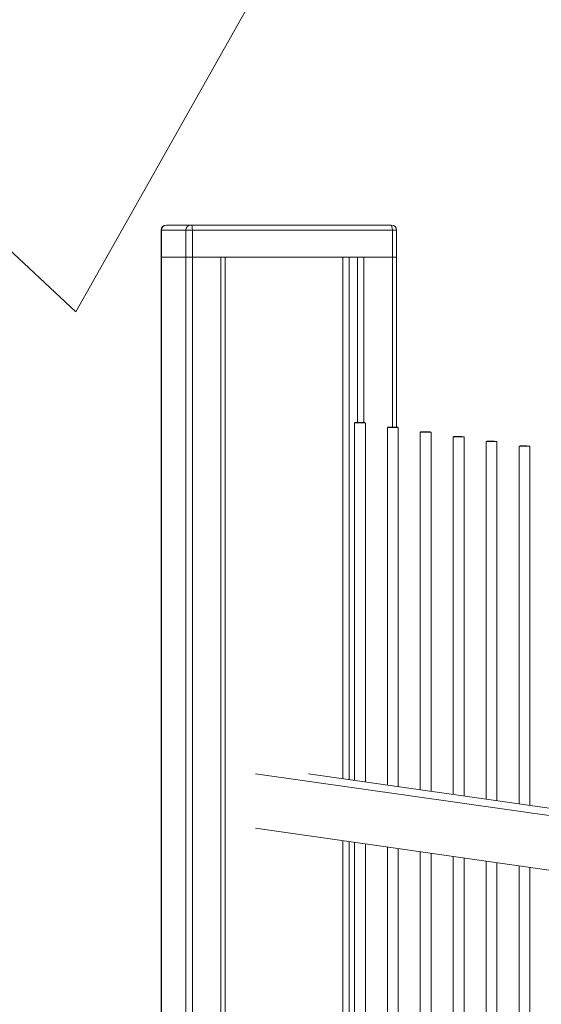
# Model space of a CAD drawing. Header units: millimetres. Extents: x -76432 to -27350, y -300 to 6935.
# Tile 7 of 75: x -75721 to -75529, y 1327 to 1690. Entities that reach past the tile are written whole.
import ezdxf

# ---------------------------------------------------------------- set-up
doc = ezdxf.new("R2010")
doc.units = ezdxf.units.MM
doc.header["$MEASUREMENT"] = 0
doc.layers.add('Nouveau_VRD _ Végétation.VRD', color=7, linetype='Continuous')
doc.layers.add('VRD _ Clôture.VRD', color=7, linetype='Continuous')

# ---------------------------------------------------------------- blocks, each defined once
blk = doc.blocks.new('Élément de coupe_40')
at = {"layer": 'VRD _ Clôture.VRD', "color": 7, "linetype": 'Continuous', "lineweight": 15}
for p, q in [((-75020.06, 1324.79), (-75634.21, 1412.2)), ((-75020.06, 1327.56), (-75614.7, 1412.2)), ((-75020.06, 1304.78), (-75634.21, 1392.19))]:
    blk.add_line(p, q, dxfattribs=at)
blk = doc.blocks.new('Élément de coupe_41')
at = {"layer": 'VRD _ Clôture.VRD', "color": 7, "linetype": 'Continuous', "lineweight": 15}
for p, q in [((-75668.91, 1612.24), (-75668.78, 1613.08)), ((-75668.82, 1612.24), (-75668.68, 1612.98)), ((-75668.42, 1613.69), (-75668.78, 1613.08)), ((-75668.27, 1613.61), (-75668.68, 1612.98)), ((-75667.81, 1614.05), (-75668.42, 1613.69)), ((-75667.66, 1614.03), (-75668.27, 1613.61)), ((-75666.96, 1614.18), (-75667.81, 1614.05)), ((-75666.94, 1614.18), (-75667.66, 1614.03)), ((-75666.94, 1614.18), (-75665.41, 1614.18)), ((-75665.41, 1614.18), (-75663.96, 1614.18)), ((-75663.96, 1614.18), (-75662.64, 1614.18)), ((-75662.64, 1614.18), (-75661.44, 1614.18)), ((-75661.44, 1614.18), (-75660.38, 1614.18)), ((-75660.38, 1614.18), (-75659.44, 1614.18)), ((-75659.87, 1612.24), (-75659.73, 1612.98)), ((-75659.64, 1613.11), (-75659.73, 1612.98)), ((-75659.31, 1613.69), (-75659.66, 1613.08)), ((-75659.44, 1614.18), (-75658.63, 1614.18)), ((-75658.73, 1614.05), (-75659.31, 1613.69)), ((-75657.89, 1614.18), (-75658.73, 1614.05)), ((-75657.96, 1614.18), (-75658.63, 1614.18)), ((-75657.96, 1614.18), (-75658.58, 1614.05)), ((-75657.89, 1614.18), (-75658.57, 1614.05)), ((-75657.89, 1614.18), (-75657.96, 1614.18)), ((-75657.78, 1614.18), (-75657.89, 1614.18)), ((-75657.78, 1614.18), (-75584.28, 1614.18)), ((-75657.78, 1614.18), (-75657.65, 1614.03)), ((-75657.65, 1614.03), (-75657.54, 1613.61)), ((-75657.54, 1613.61), (-75657.47, 1612.98)), ((-75657.45, 1612.24), (-75657.47, 1612.98)), ((-75584.28, 1614.18), (-75584.08, 1614.03)), ((-75584.18, 1614.18), (-75584.28, 1614.18)), ((-75584.18, 1614.18), (-75583.31, 1614.05)), ((-75584.08, 1614.03), (-75583.91, 1613.61)), ((-75583.91, 1613.61), (-75583.8, 1612.98)), ((-75583.76, 1612.24), (-75583.8, 1612.98)), ((-75583.31, 1614.05), (-75582.7, 1613.69)), ((-75582.7, 1613.69), (-75582.34, 1613.08)), ((-75582.21, 1612.24), (-75582.34, 1613.08)), ((-75668.91, 1612.24), (-75668.82, 1612.24)), ((-75668.91, 1602.35), (-75668.91, 1612.24)), ((-75667.26, 1612.24), (-75668.82, 1612.24)), ((-75668.82, 1602.35), (-75668.82, 1612.24)), ((-75665.83, 1612.24), (-75667.26, 1612.24)), ((-75664.52, 1612.24), (-75665.83, 1612.24)), ((-75663.34, 1612.24), (-75664.52, 1612.24)), ((-75662.28, 1612.24), (-75663.34, 1612.24)), ((-75661.35, 1612.24), (-75662.28, 1612.24)), ((-75660.55, 1612.24), (-75661.35, 1612.24)), ((-75660.55, 1612.24), (-75659.87, 1612.24)), ((-75659.78, 1612.24), (-75659.87, 1612.24)), ((-75659.87, 1602.35), (-75659.87, 1612.24)), ((-75659.6, 1612.24), (-75659.78, 1612.24)), ((-75659.35, 1612.24), (-75659.6, 1612.24)), ((-75659.04, 1612.24), (-75659.35, 1612.24)), ((-75658.67, 1612.24), (-75659.04, 1612.24)), ((-75658.28, 1612.24), (-75658.67, 1612.24)), ((-75657.86, 1612.24), (-75658.28, 1612.24)), ((-75657.45, 1612.24), (-75657.86, 1612.24)), ((-75657.45, 1612.24), (-75583.76, 1612.24)), ((-75657.45, 1612.24), (-75657.45, 1602.35)), ((-75583.36, 1612.24), (-75583.76, 1612.24)), ((-75583.76, 1612.24), (-75583.76, 1602.35)), ((-75583.36, 1612.24), (-75583, 1612.24)), ((-75583, 1612.24), (-75582.7, 1612.24)), ((-75582.7, 1612.24), (-75582.45, 1612.24)), ((-75582.29, 1612.24), (-75582.45, 1612.24)), ((-75582.29, 1612.24), (-75582.21, 1612.24)), ((-75582.21, 1602.35), (-75582.21, 1612.24)), ((-75668.91, -143.7), (-75668.91, 1602.35)), ((-75668.91, 1602.35), (-75668.82, 1602.35)), ((-75668.82, -143.71), (-75668.82, 1602.35)), ((-75668.82, 1602.35), (-75667.26, 1602.35)), ((-75667.26, 1602.35), (-75665.83, 1602.35)), ((-75665.83, 1602.35), (-75664.52, 1602.35)), ((-75664.52, 1602.35), (-75663.34, 1602.35)), ((-75663.34, 1602.35), (-75662.28, 1602.35)), ((-75662.28, 1602.35), (-75661.35, 1602.35)), ((-75661.35, 1602.35), (-75660.55, 1602.35)), ((-75660.55, 1602.35), (-75659.87, 1602.35)), ((-75659.87, -143.89), (-75659.87, 1602.35)), ((-75659.87, 1602.35), (-75659.78, 1602.35)), ((-75659.78, 1602.35), (-75659.6, 1602.35)), ((-75659.6, 1602.35), (-75659.35, 1602.35)), ((-75659.35, 1602.35), (-75659.04, 1602.35)), ((-75659.04, 1602.35), (-75658.67, 1602.35)), ((-75658.67, 1602.35), (-75658.28, 1602.35)), ((-75658.28, 1602.35), (-75657.86, 1602.35)), ((-75657.86, 1602.35), (-75657.45, 1602.35)), ((-75657.45, -143.9), (-75657.45, 1602.35)), ((-75657.45, 1602.35), (-75646.94, 1602.35)), ((-75646.94, -143.89), (-75646.94, 1602.35)), ((-75646.94, 1602.35), (-75646.57, 1602.35)), ((-75646.94, 1602.35), (-75594.27, 1602.35)), ((-75646.57, 1602.35), (-75646.22, 1602.35)), ((-75645.38, -143.88), (-75645.38, 1602.35)), ((-75602.02, 1410.39), (-75602.02, 1602.35)), ((-75599.63, 1410.05), (-75599.63, 1602.35)), ((-75596.66, 1541.49), (-75596.66, 1602.35)), ((-75594.27, 1541.46), (-75594.27, 1602.35)), ((-75594.27, 1602.35), (-75583.76, 1602.35)), ((-75583.76, 1539.77), (-75583.76, 1602.35)), ((-75583.76, 1602.35), (-75583.36, 1602.35)), ((-75583.36, 1602.35), (-75583, 1602.35)), ((-75583, 1602.35), (-75582.7, 1602.35)), ((-75582.7, 1602.35), (-75582.45, 1602.35)), ((-75582.45, 1602.35), (-75582.29, 1602.35)), ((-75582.29, 1602.35), (-75582.21, 1602.35)), ((-75582.21, 1539.74), (-75582.21, 1602.35)), ((-75602.02, 63.71), (-75602.02, 1387.6)), ((-75599.63, 61.08), (-75599.63, 1387.26))]:
    blk.add_line(p, q, dxfattribs=at)
blk = doc.blocks.new('Élément de coupe_51')
at = {"layer": 'Nouveau_VRD _ Végétation.VRD', "color": 7, "linetype": 'Continuous', "lineweight": 15}
for q in [(-75576.25, 1802.51), (-75872.82, 1742.79)]:
    blk.add_line((-75700.39, 1582.29), q, dxfattribs=at)
blk = doc.blocks.new('Élément de coupe_415')
at = {"layer": 'VRD _ Clôture.VRD', "color": 7, "linetype": 'Continuous', "lineweight": 15}
for p, q in [((-75537.12, 51.15), (-75537.12, 1378.37)), ((-75533.13, 50.58), (-75533.13, 1377.8))]:
    blk.add_line(p, q, dxfattribs=at)
blk = doc.blocks.new('Élément de coupe_416')
at = {"layer": 'VRD _ Clôture.VRD', "color": 7, "linetype": 'Continuous', "lineweight": 15}
for p, q in [((-75549.24, 52.88), (-75549.24, 1380.09)), ((-75545.25, 52.31), (-75545.25, 1379.52))]:
    blk.add_line(p, q, dxfattribs=at)
blk = doc.blocks.new('Élément de coupe_417')
at = {"layer": 'VRD _ Clôture.VRD', "color": 7, "linetype": 'Continuous', "lineweight": 15}
for p, q in [((-75561.37, 54.6), (-75561.37, 1381.82)), ((-75557.37, 54.04), (-75557.37, 1381.25))]:
    blk.add_line(p, q, dxfattribs=at)
blk = doc.blocks.new('Élément de coupe_443')
at = {"layer": 'VRD _ Clôture.VRD', "color": 7, "linetype": 'Continuous', "lineweight": 15}
for p, q in [((-75537.12, 1401.15), (-75537.12, 1532.82)), ((-75537.03, 1532.84), (-75537.11, 1532.83)), ((-75537.08, 1532.81), (-75536.97, 1532.8)), ((-75536.9, 1532.85), (-75537.03, 1532.84)), ((-75536.97, 1532.8), (-75536.81, 1532.79)), ((-75536.72, 1532.86), (-75536.9, 1532.85)), ((-75536.81, 1532.79), (-75536.59, 1532.78)), ((-75536.48, 1532.86), (-75536.72, 1532.86)), ((-75536.59, 1532.78), (-75536.34, 1532.77)), ((-75536.21, 1532.87), (-75536.48, 1532.86)), ((-75536.34, 1532.77), (-75536.04, 1532.76)), ((-75535.9, 1532.87), (-75536.21, 1532.87)), ((-75536.04, 1532.76), (-75535.72, 1532.75)), ((-75535.57, 1532.87), (-75535.9, 1532.87)), ((-75535.72, 1532.75), (-75535.38, 1532.75)), ((-75535.22, 1532.87), (-75535.57, 1532.87)), ((-75535.38, 1532.75), (-75535.03, 1532.75)), ((-75534.87, 1532.87), (-75535.22, 1532.87)), ((-75535.03, 1532.75), (-75534.68, 1532.75)), ((-75534.53, 1532.86), (-75534.87, 1532.87)), ((-75534.68, 1532.75), (-75534.35, 1532.75)), ((-75534.21, 1532.86), (-75534.53, 1532.86)), ((-75534.35, 1532.75), (-75534.04, 1532.75)), ((-75533.91, 1532.85), (-75534.21, 1532.86)), ((-75534.04, 1532.75), (-75533.77, 1532.75)), ((-75533.66, 1532.84), (-75533.91, 1532.85)), ((-75533.77, 1532.75), (-75533.53, 1532.76)), ((-75533.44, 1532.83), (-75533.66, 1532.84)), ((-75533.53, 1532.76), (-75533.35, 1532.77)), ((-75533.28, 1532.82), (-75533.44, 1532.83)), ((-75533.35, 1532.77), (-75533.22, 1532.78)), ((-75533.17, 1532.81), (-75533.28, 1532.82)), ((-75533.22, 1532.78), (-75533.14, 1532.79)), ((-75533.13, 1400.58), (-75533.13, 1532.8))]:
    blk.add_line(p, q, dxfattribs=at)
blk = doc.blocks.new('Élément de coupe_444')
at = {"layer": 'VRD _ Clôture.VRD', "color": 7, "linetype": 'Continuous', "lineweight": 15}
for p, q in [((-75549.24, 1402.88), (-75549.24, 1534.54)), ((-75549.16, 1534.56), (-75549.23, 1534.55)), ((-75549.2, 1534.53), (-75549.09, 1534.52)), ((-75549.02, 1534.57), (-75549.16, 1534.56)), ((-75549.09, 1534.52), (-75548.93, 1534.51)), ((-75548.84, 1534.58), (-75549.02, 1534.57)), ((-75548.93, 1534.51), (-75548.72, 1534.5)), ((-75548.6, 1534.59), (-75548.84, 1534.58)), ((-75548.72, 1534.5), (-75548.46, 1534.49)), ((-75548.33, 1534.59), (-75548.6, 1534.59)), ((-75548.46, 1534.49), (-75548.16, 1534.48)), ((-75548.02, 1534.59), (-75548.33, 1534.59)), ((-75548.16, 1534.48), (-75547.84, 1534.48)), ((-75547.69, 1534.6), (-75548.02, 1534.59)), ((-75547.84, 1534.48), (-75547.5, 1534.47)), ((-75547.34, 1534.59), (-75547.69, 1534.6)), ((-75547.5, 1534.47), (-75547.15, 1534.47)), ((-75546.99, 1534.59), (-75547.34, 1534.59)), ((-75547.15, 1534.47), (-75546.81, 1534.47)), ((-75546.65, 1534.59), (-75546.99, 1534.59)), ((-75546.81, 1534.47), (-75546.47, 1534.47)), ((-75546.33, 1534.58), (-75546.65, 1534.59)), ((-75546.47, 1534.47), (-75546.16, 1534.47)), ((-75546.04, 1534.57), (-75546.33, 1534.58)), ((-75546.16, 1534.47), (-75545.89, 1534.48)), ((-75545.78, 1534.56), (-75546.04, 1534.57)), ((-75545.89, 1534.48), (-75545.65, 1534.48)), ((-75545.56, 1534.55), (-75545.78, 1534.56)), ((-75545.65, 1534.48), (-75545.47, 1534.49)), ((-75545.4, 1534.54), (-75545.56, 1534.55)), ((-75545.47, 1534.49), (-75545.34, 1534.5)), ((-75545.3, 1534.53), (-75545.4, 1534.54)), ((-75545.34, 1534.5), (-75545.26, 1534.51)), ((-75545.25, 1402.31), (-75545.25, 1534.52))]:
    blk.add_line(p, q, dxfattribs=at)
blk = doc.blocks.new('Élément de coupe_445')
at = {"layer": 'VRD _ Clôture.VRD', "color": 7, "linetype": 'Continuous', "lineweight": 15}
for p, q in [((-75561.37, 1404.6), (-75561.37, 1536.27)), ((-75561.28, 1536.29), (-75561.35, 1536.28)), ((-75561.32, 1536.26), (-75561.21, 1536.25)), ((-75561.15, 1536.3), (-75561.28, 1536.29)), ((-75561.21, 1536.25), (-75561.05, 1536.24)), ((-75560.96, 1536.31), (-75561.15, 1536.3)), ((-75561.05, 1536.24), (-75560.84, 1536.23)), ((-75560.72, 1536.31), (-75560.96, 1536.31)), ((-75560.84, 1536.23), (-75560.58, 1536.22)), ((-75560.45, 1536.32), (-75560.72, 1536.31)), ((-75560.58, 1536.22), (-75560.28, 1536.21)), ((-75560.14, 1536.32), (-75560.45, 1536.32)), ((-75560.28, 1536.21), (-75559.96, 1536.2)), ((-75559.81, 1536.32), (-75560.14, 1536.32)), ((-75559.96, 1536.2), (-75559.62, 1536.2)), ((-75559.46, 1536.32), (-75559.81, 1536.32)), ((-75559.62, 1536.2), (-75559.27, 1536.2)), ((-75559.11, 1536.32), (-75559.46, 1536.32)), ((-75559.27, 1536.2), (-75558.93, 1536.2)), ((-75558.77, 1536.31), (-75559.11, 1536.32)), ((-75558.93, 1536.2), (-75558.59, 1536.2)), ((-75558.45, 1536.31), (-75558.77, 1536.31)), ((-75558.59, 1536.2), (-75558.29, 1536.2)), ((-75558.16, 1536.3), (-75558.45, 1536.31)), ((-75558.29, 1536.2), (-75558.01, 1536.2)), ((-75557.9, 1536.29), (-75558.16, 1536.3)), ((-75558.01, 1536.2), (-75557.78, 1536.21)), ((-75557.69, 1536.28), (-75557.9, 1536.29)), ((-75557.78, 1536.21), (-75557.59, 1536.22)), ((-75557.52, 1536.27), (-75557.69, 1536.28)), ((-75557.59, 1536.22), (-75557.46, 1536.23)), ((-75557.42, 1536.26), (-75557.52, 1536.27)), ((-75557.46, 1536.23), (-75557.38, 1536.24)), ((-75557.37, 1404.04), (-75557.37, 1536.25))]:
    blk.add_line(p, q, dxfattribs=at)
blk = doc.blocks.new('Élément de coupe_456')
at = {"layer": 'VRD _ Clôture.VRD', "color": 7, "linetype": 'Continuous', "lineweight": 15}
for p, q in [((-75573.49, 56.33), (-75573.49, 1383.54)), ((-75569.49, 55.76), (-75569.49, 1382.97))]:
    blk.add_line(p, q, dxfattribs=at)
blk = doc.blocks.new('Élément de coupe_457')
at = {"layer": 'VRD _ Clôture.VRD', "color": 7, "linetype": 'Continuous', "lineweight": 15}
for p, q in [((-75585.61, 58.05), (-75585.61, 1385.27)), ((-75581.61, 57.49), (-75581.61, 1384.7))]:
    blk.add_line(p, q, dxfattribs=at)
blk = doc.blocks.new('Élément de coupe_458')
at = {"layer": 'VRD _ Clôture.VRD', "color": 7, "linetype": 'Continuous', "lineweight": 15}
for p, q in [((-75597.73, 59.78), (-75597.73, 1386.99)), ((-75593.73, 59.21), (-75593.73, 1386.42))]:
    blk.add_line(p, q, dxfattribs=at)
blk = doc.blocks.new('Élément de coupe_459')
at = {"layer": 'VRD _ Clôture.VRD', "color": 7, "linetype": 'Continuous', "lineweight": 15}
for p, q in [((-75573.49, 1406.33), (-75573.49, 1537.99)), ((-75573.4, 1538.01), (-75573.47, 1538)), ((-75573.44, 1537.98), (-75573.33, 1537.97)), ((-75573.27, 1538.02), (-75573.4, 1538.01)), ((-75573.33, 1537.97), (-75573.17, 1537.96)), ((-75573.08, 1538.03), (-75573.27, 1538.02)), ((-75573.17, 1537.96), (-75572.96, 1537.95)), ((-75572.85, 1538.04), (-75573.08, 1538.03)), ((-75572.96, 1537.95), (-75572.7, 1537.94)), ((-75572.57, 1538.04), (-75572.85, 1538.04)), ((-75572.7, 1537.94), (-75572.41, 1537.94)), ((-75572.26, 1538.05), (-75572.57, 1538.04)), ((-75572.41, 1537.94), (-75572.08, 1537.93)), ((-75571.93, 1538.05), (-75572.26, 1538.05)), ((-75572.08, 1537.93), (-75571.74, 1537.92)), ((-75571.58, 1538.05), (-75571.93, 1538.05)), ((-75571.74, 1537.92), (-75571.39, 1537.92)), ((-75571.24, 1538.04), (-75571.58, 1538.05)), ((-75571.39, 1537.92), (-75571.05, 1537.92)), ((-75570.9, 1538.04), (-75571.24, 1538.04)), ((-75571.05, 1537.92), (-75570.72, 1537.92)), ((-75570.57, 1538.03), (-75570.9, 1538.04)), ((-75570.72, 1537.92), (-75570.41, 1537.92)), ((-75570.28, 1538.02), (-75570.57, 1538.03)), ((-75570.41, 1537.92), (-75570.13, 1537.93)), ((-75570.02, 1538.01), (-75570.28, 1538.02)), ((-75570.13, 1537.93), (-75569.9, 1537.94)), ((-75569.81, 1538), (-75570.02, 1538.01)), ((-75569.9, 1537.94), (-75569.71, 1537.94)), ((-75569.64, 1537.99), (-75569.81, 1538)), ((-75569.71, 1537.94), (-75569.58, 1537.95)), ((-75569.54, 1537.98), (-75569.64, 1537.99)), ((-75569.58, 1537.95), (-75569.51, 1537.96)), ((-75569.49, 1405.76), (-75569.49, 1537.97))]:
    blk.add_line(p, q, dxfattribs=at)
blk = doc.blocks.new('Élément de coupe_460')
at = {"layer": 'VRD _ Clôture.VRD', "color": 7, "linetype": 'Continuous', "lineweight": 15}
for p, q in [((-75585.61, 1408.05), (-75585.61, 1539.72)), ((-75585.52, 1539.74), (-75585.59, 1539.73)), ((-75585.56, 1539.71), (-75585.46, 1539.7)), ((-75585.39, 1539.75), (-75585.52, 1539.74)), ((-75585.46, 1539.7), (-75585.29, 1539.69)), ((-75585.2, 1539.76), (-75585.39, 1539.75)), ((-75585.29, 1539.69), (-75585.08, 1539.68)), ((-75584.97, 1539.76), (-75585.2, 1539.76)), ((-75585.08, 1539.68), (-75584.82, 1539.67)), ((-75584.69, 1539.77), (-75584.97, 1539.76)), ((-75584.82, 1539.67), (-75584.53, 1539.66)), ((-75584.38, 1539.77), (-75584.69, 1539.77)), ((-75584.53, 1539.66), (-75584.2, 1539.65)), ((-75584.05, 1539.77), (-75584.38, 1539.77)), ((-75584.2, 1539.65), (-75583.86, 1539.65)), ((-75583.71, 1539.77), (-75584.05, 1539.77)), ((-75583.86, 1539.65), (-75583.52, 1539.65)), ((-75583.36, 1539.77), (-75583.71, 1539.77)), ((-75583.52, 1539.65), (-75583.17, 1539.65)), ((-75583.02, 1539.76), (-75583.36, 1539.77)), ((-75583.17, 1539.65), (-75582.84, 1539.65)), ((-75582.69, 1539.76), (-75583.02, 1539.76)), ((-75582.84, 1539.65), (-75582.53, 1539.65)), ((-75582.4, 1539.75), (-75582.69, 1539.76)), ((-75582.53, 1539.65), (-75582.25, 1539.65)), ((-75582.14, 1539.74), (-75582.4, 1539.75)), ((-75582.25, 1539.65), (-75582.02, 1539.66)), ((-75581.93, 1539.73), (-75582.14, 1539.74)), ((-75582.02, 1539.66), (-75581.83, 1539.67)), ((-75581.77, 1539.72), (-75581.93, 1539.73)), ((-75581.83, 1539.67), (-75581.7, 1539.68)), ((-75581.66, 1539.71), (-75581.77, 1539.72)), ((-75581.7, 1539.68), (-75581.63, 1539.69)), ((-75581.61, 1407.49), (-75581.61, 1539.7))]:
    blk.add_line(p, q, dxfattribs=at)
blk = doc.blocks.new('Élément de coupe_461')
at = {"layer": 'VRD _ Clôture.VRD', "color": 7, "linetype": 'Continuous', "lineweight": 15}
for p, q in [((-75597.73, 1409.78), (-75597.73, 1541.44)), ((-75597.64, 1541.47), (-75597.72, 1541.46)), ((-75597.68, 1541.43), (-75597.58, 1541.42)), ((-75597.51, 1541.47), (-75597.64, 1541.47)), ((-75597.58, 1541.42), (-75597.41, 1541.41)), ((-75597.32, 1541.48), (-75597.51, 1541.47)), ((-75597.41, 1541.41), (-75597.2, 1541.4)), ((-75597.09, 1541.49), (-75597.32, 1541.48)), ((-75597.2, 1541.4), (-75596.94, 1541.39)), ((-75596.81, 1541.49), (-75597.09, 1541.49)), ((-75596.94, 1541.39), (-75596.65, 1541.39)), ((-75596.5, 1541.5), (-75596.81, 1541.49)), ((-75596.65, 1541.39), (-75596.33, 1541.38)), ((-75596.17, 1541.5), (-75596.5, 1541.5)), ((-75596.33, 1541.38), (-75595.98, 1541.37)), ((-75595.83, 1541.5), (-75596.17, 1541.5)), ((-75595.98, 1541.37), (-75595.64, 1541.37)), ((-75595.48, 1541.49), (-75595.83, 1541.5)), ((-75595.64, 1541.37), (-75595.29, 1541.37)), ((-75595.14, 1541.49), (-75595.48, 1541.49)), ((-75595.29, 1541.37), (-75594.96, 1541.37)), ((-75594.82, 1541.48), (-75595.14, 1541.49)), ((-75594.96, 1541.37), (-75594.65, 1541.37)), ((-75594.52, 1541.47), (-75594.82, 1541.48)), ((-75594.65, 1541.37), (-75594.37, 1541.38)), ((-75594.26, 1541.47), (-75594.52, 1541.47)), ((-75594.37, 1541.38), (-75594.14, 1541.39)), ((-75594.05, 1541.46), (-75594.26, 1541.47)), ((-75594.14, 1541.39), (-75593.95, 1541.39)), ((-75593.89, 1541.44), (-75594.05, 1541.46)), ((-75593.95, 1541.39), (-75593.82, 1541.4)), ((-75593.78, 1541.43), (-75593.89, 1541.44)), ((-75593.82, 1541.4), (-75593.75, 1541.41)), ((-75593.73, 1409.21), (-75593.73, 1541.42))]:
    blk.add_line(p, q, dxfattribs=at)

msp = doc.modelspace()

# ---------------------------------------------------------------- block references
at = {"layer": 'Nouveau_VRD _ Végétation.VRD', "lineweight": 0}
msp.add_blockref('Élément de coupe_51', (0, 0), dxfattribs=at)
at = {"layer": 'VRD _ Clôture.VRD', "lineweight": 0}
for name in ['Élément de coupe_41', 'Élément de coupe_461', 'Élément de coupe_460', 'Élément de coupe_459', 'Élément de coupe_445', 'Élément de coupe_444', 'Élément de coupe_443', 'Élément de coupe_40', 'Élément de coupe_458', 'Élément de coupe_457', 'Élément de coupe_456', 'Élément de coupe_417', 'Élément de coupe_416', 'Élément de coupe_415']:
    msp.add_blockref(name, (0, 0), dxfattribs=at)

doc.saveas('drawing.dxf')
